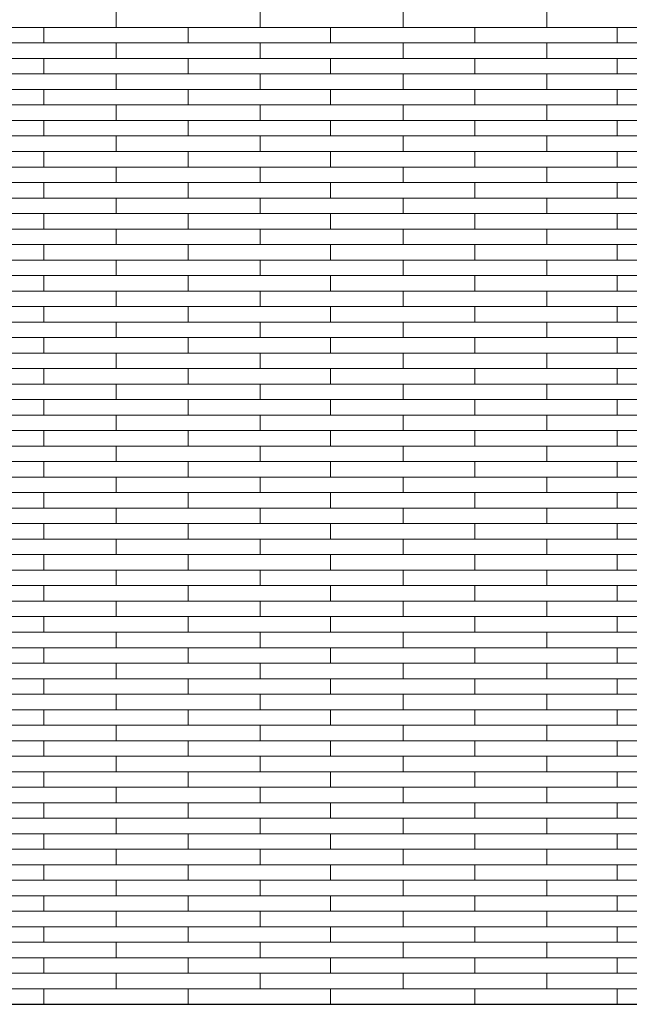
# Model space of a CAD drawing. Header units: millimetres. Extents: x -94445 to -15191, y 1000 to 18261.
# Tile 95 of 108: x -36068 to -34796, y 12665 to 14720. Entities that reach past the tile are written whole.
import ezdxf

# ---------------------------------------------------------------- set-up
doc = ezdxf.new("R2010")
doc.units = ezdxf.units.MM
doc.header["$LTSCALE"] = 0.5
doc.header["$MEASUREMENT"] = 0
doc.linetypes.add('PLINE', pattern=[0])
doc.layers.add('26-- Yttertak', color=7, linetype='Continuous')
doc.layers.add('262- Taktekking', color=7, linetype='Continuous', lineweight=0)

# ---------------------------------------------------------------- blocks, each defined once
blk = doc.blocks.new('*X19')
at = {"layer": '262- Taktekking', "linetype": 'PLINE'}
for p, q in [((-35866.7, 14703.7), (-35866.7, 14736)), ((-35566.7, 14703.7), (-35566.7, 14736)), ((-35268.2, 14703.7), (-35268.2, 14736)), ((-34968.2, 14703.7), (-34968.2, 14736)), ((-36165.2, 14703.7), (-35866.7, 14703.7)), ((-36018.2, 14671.3), (-36018.2, 14703.7)), ((-35866.7, 14703.7), (-35566.7, 14703.7)), ((-35866.7, 14703.7), (-35767.2, 14703.7)), ((-35767.2, 14703.7), (-35568.2, 14703.7)), ((-35716.7, 14671.3), (-35716.7, 14703.7)), ((-35566.7, 14703.7), (-35268.2, 14703.7)), ((-35419.7, 14671.3), (-35419.7, 14703.7)), ((-35268.2, 14703.7), (-34968.2, 14703.7)), ((-35268.2, 14703.7), (-35168.7, 14703.7)), ((-35168.7, 14703.7), (-34969.7, 14703.7)), ((-35118.2, 14671.3), (-35118.2, 14703.7)), ((-34968.2, 14703.7), (-34669.7, 14703.7)), ((-34821.2, 14671.3), (-34821.2, 14703.7)), ((-36165.2, 14671.3), (-35866.7, 14671.3)), ((-35866.7, 14671.3), (-35566.7, 14671.3)), ((-35866.7, 14639), (-35866.7, 14671.3)), ((-35566.7, 14639), (-35566.7, 14671.3)), ((-35566.7, 14671.3), (-35268.2, 14671.3)), ((-35268.2, 14671.3), (-34968.2, 14671.3)), ((-35268.2, 14639), (-35268.2, 14671.3)), ((-34968.2, 14639), (-34968.2, 14671.3)), ((-34968.2, 14671.3), (-34669.7, 14671.3)), ((-36165.2, 14639), (-35866.7, 14639)), ((-36018.2, 14606.6), (-36018.2, 14639)), ((-35866.7, 14639), (-35566.7, 14639)), ((-35866.7, 14639), (-35767.2, 14639)), ((-35767.2, 14639), (-35568.2, 14639)), ((-35716.7, 14606.6), (-35716.7, 14639)), ((-35566.7, 14639), (-35268.2, 14639)), ((-35419.7, 14606.6), (-35419.7, 14639)), ((-35268.2, 14639), (-34968.2, 14639)), ((-35268.2, 14639), (-35168.7, 14639)), ((-35168.7, 14639), (-34969.7, 14639)), ((-35118.2, 14606.6), (-35118.2, 14639)), ((-34968.2, 14639), (-34669.7, 14639)), ((-34821.2, 14606.6), (-34821.2, 14639)), ((-36165.2, 14606.6), (-35866.7, 14606.6)), ((-35866.7, 14606.6), (-35566.7, 14606.6)), ((-35866.7, 14574.3), (-35866.7, 14606.6)), ((-35566.7, 14574.3), (-35566.7, 14606.6)), ((-35566.7, 14606.6), (-35268.2, 14606.6)), ((-35268.2, 14606.6), (-34968.2, 14606.6)), ((-35268.2, 14574.3), (-35268.2, 14606.6)), ((-34968.2, 14574.3), (-34968.2, 14606.6)), ((-34968.2, 14606.6), (-34669.7, 14606.6)), ((-36165.2, 14574.3), (-35866.7, 14574.3)), ((-36018.2, 14541.9), (-36018.2, 14574.3)), ((-35866.7, 14574.3), (-35566.7, 14574.3)), ((-35866.7, 14574.3), (-35767.2, 14574.3)), ((-35767.2, 14574.3), (-35568.2, 14574.3)), ((-35716.7, 14541.9), (-35716.7, 14574.3)), ((-35566.7, 14574.3), (-35268.2, 14574.3)), ((-35419.7, 14541.9), (-35419.7, 14574.3)), ((-35268.2, 14574.3), (-34968.2, 14574.3)), ((-35268.2, 14574.3), (-35168.7, 14574.3)), ((-35168.7, 14574.3), (-34969.7, 14574.3)), ((-35118.2, 14541.9), (-35118.2, 14574.3)), ((-34968.2, 14574.3), (-34669.7, 14574.3)), ((-34821.2, 14541.9), (-34821.2, 14574.3)), ((-36165.2, 14541.9), (-35866.7, 14541.9)), ((-35866.7, 14541.9), (-35566.7, 14541.9)), ((-35866.7, 14509.6), (-35866.7, 14541.9)), ((-35566.7, 14509.6), (-35566.7, 14541.9)), ((-35566.7, 14541.9), (-35268.2, 14541.9)), ((-35268.2, 14541.9), (-34968.2, 14541.9)), ((-35268.2, 14509.6), (-35268.2, 14541.9)), ((-34968.2, 14509.6), (-34968.2, 14541.9)), ((-34968.2, 14541.9), (-34669.7, 14541.9)), ((-36165.2, 14509.6), (-35866.7, 14509.6)), ((-36018.2, 14477.2), (-36018.2, 14509.6)), ((-35866.7, 14509.6), (-35566.7, 14509.6)), ((-35866.7, 14509.6), (-35767.2, 14509.6)), ((-35767.2, 14509.6), (-35568.2, 14509.6)), ((-35716.7, 14477.2), (-35716.7, 14509.6)), ((-35566.7, 14509.6), (-35268.2, 14509.6)), ((-35419.7, 14477.2), (-35419.7, 14509.6)), ((-35268.2, 14509.6), (-34968.2, 14509.6)), ((-35268.2, 14509.6), (-35168.7, 14509.6)), ((-35168.7, 14509.6), (-34969.7, 14509.6)), ((-35118.2, 14477.2), (-35118.2, 14509.6)), ((-34968.2, 14509.6), (-34669.7, 14509.6)), ((-34821.2, 14477.2), (-34821.2, 14509.6)), ((-36165.2, 14477.2), (-35866.7, 14477.2)), ((-35866.7, 14477.2), (-35566.7, 14477.2)), ((-35866.7, 14444.9), (-35866.7, 14477.2)), ((-35566.7, 14444.9), (-35566.7, 14477.2)), ((-35566.7, 14477.2), (-35268.2, 14477.2)), ((-35268.2, 14477.2), (-34968.2, 14477.2)), ((-35268.2, 14444.9), (-35268.2, 14477.2)), ((-34968.2, 14444.9), (-34968.2, 14477.2)), ((-34968.2, 14477.2), (-34669.7, 14477.2)), ((-36165.2, 14444.9), (-35866.7, 14444.9)), ((-36018.2, 14412.5), (-36018.2, 14444.9)), ((-35866.7, 14444.9), (-35566.7, 14444.9)), ((-35866.7, 14444.9), (-35767.2, 14444.9)), ((-35767.2, 14444.9), (-35568.2, 14444.9)), ((-35716.7, 14412.5), (-35716.7, 14444.9)), ((-35566.7, 14444.9), (-35268.2, 14444.9)), ((-35419.7, 14412.5), (-35419.7, 14444.9)), ((-35268.2, 14444.9), (-34968.2, 14444.9)), ((-35268.2, 14444.9), (-35168.7, 14444.9)), ((-35168.7, 14444.9), (-34969.7, 14444.9)), ((-35118.2, 14412.5), (-35118.2, 14444.9)), ((-34968.2, 14444.9), (-34669.7, 14444.9)), ((-34821.2, 14412.5), (-34821.2, 14444.9)), ((-36165.2, 14412.5), (-35866.7, 14412.5)), ((-35866.7, 14412.5), (-35566.7, 14412.5)), ((-35866.7, 14380.2), (-35866.7, 14412.5)), ((-35566.7, 14380.2), (-35566.7, 14412.5)), ((-35566.7, 14412.5), (-35268.2, 14412.5)), ((-35268.2, 14412.5), (-34968.2, 14412.5)), ((-35268.2, 14380.2), (-35268.2, 14412.5)), ((-34968.2, 14380.2), (-34968.2, 14412.5)), ((-34968.2, 14412.5), (-34669.7, 14412.5)), ((-36165.2, 14380.2), (-35866.7, 14380.2)), ((-36018.2, 14347.8), (-36018.2, 14380.2)), ((-35866.7, 14380.2), (-35566.7, 14380.2)), ((-35866.7, 14380.2), (-35767.2, 14380.2)), ((-35767.2, 14380.2), (-35568.2, 14380.2)), ((-35716.7, 14347.8), (-35716.7, 14380.2)), ((-35566.7, 14380.2), (-35268.2, 14380.2)), ((-35419.7, 14347.8), (-35419.7, 14380.2)), ((-35268.2, 14380.2), (-34968.2, 14380.2)), ((-35268.2, 14380.2), (-35168.7, 14380.2)), ((-35168.7, 14380.2), (-34969.7, 14380.2)), ((-35118.2, 14347.8), (-35118.2, 14380.2)), ((-34968.2, 14380.2), (-34669.7, 14380.2)), ((-34821.2, 14347.8), (-34821.2, 14380.2)), ((-36165.2, 14347.8), (-35866.7, 14347.8)), ((-35866.7, 14347.8), (-35566.7, 14347.8)), ((-35866.7, 14315.4), (-35866.7, 14347.8)), ((-35566.7, 14315.4), (-35566.7, 14347.8)), ((-35566.7, 14347.8), (-35268.2, 14347.8)), ((-35268.2, 14347.8), (-34968.2, 14347.8)), ((-35268.2, 14315.4), (-35268.2, 14347.8)), ((-34968.2, 14315.4), (-34968.2, 14347.8)), ((-34968.2, 14347.8), (-34669.7, 14347.8)), ((-36165.2, 14315.4), (-35866.7, 14315.4)), ((-36018.2, 14283.1), (-36018.2, 14315.4)), ((-35866.7, 14315.4), (-35566.7, 14315.4)), ((-35866.7, 14315.4), (-35767.2, 14315.4)), ((-35767.2, 14315.4), (-35568.2, 14315.4)), ((-35716.7, 14283.1), (-35716.7, 14315.4)), ((-35566.7, 14315.4), (-35268.2, 14315.4)), ((-35419.7, 14283.1), (-35419.7, 14315.4)), ((-35268.2, 14315.4), (-34968.2, 14315.4)), ((-35268.2, 14315.4), (-35168.7, 14315.4)), ((-35168.7, 14315.4), (-34969.7, 14315.4)), ((-35118.2, 14283.1), (-35118.2, 14315.4)), ((-34968.2, 14315.4), (-34669.7, 14315.4)), ((-34821.2, 14283.1), (-34821.2, 14315.4)), ((-36165.2, 14283.1), (-35866.7, 14283.1)), ((-35866.7, 14283.1), (-35566.7, 14283.1)), ((-35866.7, 14250.7), (-35866.7, 14283.1)), ((-35566.7, 14250.7), (-35566.7, 14283.1)), ((-35566.7, 14283.1), (-35268.2, 14283.1)), ((-35268.2, 14283.1), (-34968.2, 14283.1)), ((-35268.2, 14250.7), (-35268.2, 14283.1)), ((-34968.2, 14250.7), (-34968.2, 14283.1)), ((-34968.2, 14283.1), (-34669.7, 14283.1)), ((-36165.2, 14250.7), (-35866.7, 14250.7)), ((-36018.2, 14218.4), (-36018.2, 14250.7)), ((-35866.7, 14250.7), (-35566.7, 14250.7)), ((-35866.7, 14250.7), (-35767.2, 14250.7)), ((-35767.2, 14250.7), (-35568.2, 14250.7)), ((-35716.7, 14218.4), (-35716.7, 14250.7)), ((-35566.7, 14250.7), (-35268.2, 14250.7)), ((-35419.7, 14218.4), (-35419.7, 14250.7)), ((-35268.2, 14250.7), (-34968.2, 14250.7)), ((-35268.2, 14250.7), (-35168.7, 14250.7)), ((-35168.7, 14250.7), (-34969.7, 14250.7)), ((-35118.2, 14218.4), (-35118.2, 14250.7)), ((-34968.2, 14250.7), (-34669.7, 14250.7)), ((-34821.2, 14218.4), (-34821.2, 14250.7)), ((-36165.2, 14218.4), (-35866.7, 14218.4)), ((-35866.7, 14218.4), (-35566.7, 14218.4)), ((-35866.7, 14186), (-35866.7, 14218.4)), ((-35566.7, 14186), (-35566.7, 14218.4)), ((-35566.7, 14218.4), (-35268.2, 14218.4)), ((-35268.2, 14218.4), (-34968.2, 14218.4)), ((-35268.2, 14186), (-35268.2, 14218.4)), ((-34968.2, 14186), (-34968.2, 14218.4)), ((-34968.2, 14218.4), (-34669.7, 14218.4)), ((-36165.2, 14186), (-35866.7, 14186)), ((-36018.2, 14153.7), (-36018.2, 14186)), ((-35866.7, 14186), (-35566.7, 14186)), ((-35866.7, 14186), (-35767.2, 14186)), ((-35767.2, 14186), (-35568.2, 14186)), ((-35716.7, 14153.7), (-35716.7, 14186)), ((-35566.7, 14186), (-35268.2, 14186)), ((-35419.7, 14153.7), (-35419.7, 14186)), ((-35268.2, 14186), (-34968.2, 14186)), ((-35268.2, 14186), (-35168.7, 14186)), ((-35168.7, 14186), (-34969.7, 14186)), ((-35118.2, 14153.7), (-35118.2, 14186)), ((-34968.2, 14186), (-34669.7, 14186)), ((-34821.2, 14153.7), (-34821.2, 14186)), ((-36165.2, 14153.7), (-35866.7, 14153.7)), ((-35866.7, 14153.7), (-35566.7, 14153.7)), ((-35866.7, 14121.3), (-35866.7, 14153.7)), ((-35566.7, 14121.3), (-35566.7, 14153.7)), ((-35566.7, 14153.7), (-35268.2, 14153.7)), ((-35268.2, 14153.7), (-34968.2, 14153.7)), ((-35268.2, 14121.3), (-35268.2, 14153.7)), ((-34968.2, 14121.3), (-34968.2, 14153.7)), ((-34968.2, 14153.7), (-34669.7, 14153.7)), ((-36165.2, 14121.3), (-35866.7, 14121.3)), ((-36018.2, 14089), (-36018.2, 14121.3)), ((-35866.7, 14121.3), (-35566.7, 14121.3)), ((-35866.7, 14121.3), (-35767.2, 14121.3)), ((-35767.2, 14121.3), (-35568.2, 14121.3)), ((-35716.7, 14089), (-35716.7, 14121.3)), ((-35566.7, 14121.3), (-35268.2, 14121.3)), ((-35419.7, 14089), (-35419.7, 14121.3)), ((-35268.2, 14121.3), (-34968.2, 14121.3)), ((-35268.2, 14121.3), (-35168.7, 14121.3)), ((-35168.7, 14121.3), (-34969.7, 14121.3)), ((-35118.2, 14089), (-35118.2, 14121.3)), ((-34968.2, 14121.3), (-34669.7, 14121.3)), ((-34821.2, 14089), (-34821.2, 14121.3)), ((-36165.2, 14089), (-35866.7, 14089)), ((-35866.7, 14089), (-35566.7, 14089)), ((-35866.7, 14056.6), (-35866.7, 14089)), ((-35566.7, 14056.6), (-35566.7, 14089)), ((-35566.7, 14089), (-35268.2, 14089)), ((-35268.2, 14089), (-34968.2, 14089)), ((-35268.2, 14056.6), (-35268.2, 14089)), ((-34968.2, 14056.6), (-34968.2, 14089)), ((-34968.2, 14089), (-34669.7, 14089)), ((-36165.2, 14056.6), (-35866.7, 14056.6)), ((-36018.2, 14024.3), (-36018.2, 14056.6)), ((-35866.7, 14056.6), (-35566.7, 14056.6)), ((-35866.7, 14056.6), (-35767.2, 14056.6)), ((-35767.2, 14056.6), (-35568.2, 14056.6)), ((-35716.7, 14024.3), (-35716.7, 14056.6)), ((-35566.7, 14056.6), (-35268.2, 14056.6)), ((-35419.7, 14024.3), (-35419.7, 14056.6)), ((-35268.2, 14056.6), (-34968.2, 14056.6)), ((-35268.2, 14056.6), (-35168.7, 14056.6)), ((-35168.7, 14056.6), (-34969.7, 14056.6)), ((-35118.2, 14024.3), (-35118.2, 14056.6)), ((-34968.2, 14056.6), (-34669.7, 14056.6)), ((-34821.2, 14024.3), (-34821.2, 14056.6)), ((-36165.2, 14024.3), (-35866.7, 14024.3)), ((-35866.7, 14024.3), (-35566.7, 14024.3)), ((-35866.7, 13991.9), (-35866.7, 14024.3)), ((-35566.7, 13991.9), (-35566.7, 14024.3)), ((-35566.7, 14024.3), (-35268.2, 14024.3)), ((-35268.2, 14024.3), (-34968.2, 14024.3)), ((-35268.2, 13991.9), (-35268.2, 14024.3)), ((-34968.2, 13991.9), (-34968.2, 14024.3)), ((-34968.2, 14024.3), (-34669.7, 14024.3)), ((-36165.2, 13991.9), (-35866.7, 13991.9)), ((-36018.2, 13959.6), (-36018.2, 13991.9)), ((-35866.7, 13991.9), (-35566.7, 13991.9)), ((-35866.7, 13991.9), (-35767.2, 13991.9)), ((-35767.2, 13991.9), (-35568.2, 13991.9)), ((-35716.7, 13959.6), (-35716.7, 13991.9)), ((-35566.7, 13991.9), (-35268.2, 13991.9)), ((-35419.7, 13959.6), (-35419.7, 13991.9)), ((-35268.2, 13991.9), (-34968.2, 13991.9)), ((-35268.2, 13991.9), (-35168.7, 13991.9)), ((-35168.7, 13991.9), (-34969.7, 13991.9)), ((-35118.2, 13959.6), (-35118.2, 13991.9)), ((-34968.2, 13991.9), (-34669.7, 13991.9)), ((-34821.2, 13959.6), (-34821.2, 13991.9)), ((-36165.2, 13959.6), (-35866.7, 13959.6)), ((-35866.7, 13959.6), (-35566.7, 13959.6)), ((-35866.7, 13927.2), (-35866.7, 13959.6)), ((-35566.7, 13927.2), (-35566.7, 13959.6)), ((-35566.7, 13959.6), (-35268.2, 13959.6)), ((-35268.2, 13959.6), (-34968.2, 13959.6)), ((-35268.2, 13927.2), (-35268.2, 13959.6)), ((-34968.2, 13927.2), (-34968.2, 13959.6)), ((-34968.2, 13959.6), (-34669.7, 13959.6)), ((-36165.2, 13927.2), (-35866.7, 13927.2)), ((-36018.2, 13894.9), (-36018.2, 13927.2)), ((-35866.7, 13927.2), (-35566.7, 13927.2)), ((-35866.7, 13927.2), (-35767.2, 13927.2)), ((-35767.2, 13927.2), (-35568.2, 13927.2)), ((-35716.7, 13894.9), (-35716.7, 13927.2)), ((-35566.7, 13927.2), (-35268.2, 13927.2)), ((-35419.7, 13894.9), (-35419.7, 13927.2)), ((-35268.2, 13927.2), (-34968.2, 13927.2)), ((-35268.2, 13927.2), (-35168.7, 13927.2)), ((-35168.7, 13927.2), (-34969.7, 13927.2)), ((-35118.2, 13894.9), (-35118.2, 13927.2)), ((-34968.2, 13927.2), (-34669.7, 13927.2)), ((-34821.2, 13894.9), (-34821.2, 13927.2)), ((-36165.2, 13894.9), (-35866.7, 13894.9)), ((-35866.7, 13894.9), (-35566.7, 13894.9)), ((-35866.7, 13862.5), (-35866.7, 13894.9)), ((-35566.7, 13862.5), (-35566.7, 13894.9)), ((-35566.7, 13894.9), (-35268.2, 13894.9)), ((-35268.2, 13894.9), (-34968.2, 13894.9)), ((-35268.2, 13862.5), (-35268.2, 13894.9)), ((-34968.2, 13862.5), (-34968.2, 13894.9)), ((-34968.2, 13894.9), (-34669.7, 13894.9)), ((-36165.2, 13862.5), (-35866.7, 13862.5)), ((-36018.2, 13830.2), (-36018.2, 13862.5)), ((-35866.7, 13862.5), (-35566.7, 13862.5)), ((-35866.7, 13862.5), (-35767.2, 13862.5)), ((-35767.2, 13862.5), (-35568.2, 13862.5)), ((-35716.7, 13830.2), (-35716.7, 13862.5)), ((-35566.7, 13862.5), (-35268.2, 13862.5)), ((-35419.7, 13830.2), (-35419.7, 13862.5)), ((-35268.2, 13862.5), (-34968.2, 13862.5)), ((-35268.2, 13862.5), (-35168.7, 13862.5)), ((-35168.7, 13862.5), (-34969.7, 13862.5)), ((-35118.2, 13830.2), (-35118.2, 13862.5)), ((-34968.2, 13862.5), (-34669.7, 13862.5)), ((-34821.2, 13830.2), (-34821.2, 13862.5)), ((-36165.2, 13830.2), (-35866.7, 13830.2)), ((-35866.7, 13830.2), (-35566.7, 13830.2)), ((-35866.7, 13797.8), (-35866.7, 13830.2)), ((-35566.7, 13797.8), (-35566.7, 13830.2)), ((-35566.7, 13830.2), (-35268.2, 13830.2)), ((-35268.2, 13830.2), (-34968.2, 13830.2)), ((-35268.2, 13797.8), (-35268.2, 13830.2)), ((-34968.2, 13797.8), (-34968.2, 13830.2)), ((-34968.2, 13830.2), (-34669.7, 13830.2)), ((-36165.2, 13797.8), (-35866.7, 13797.8)), ((-36018.2, 13765.5), (-36018.2, 13797.8)), ((-35866.7, 13797.8), (-35566.7, 13797.8)), ((-35866.7, 13797.8), (-35767.2, 13797.8)), ((-35767.2, 13797.8), (-35568.2, 13797.8)), ((-35716.7, 13765.5), (-35716.7, 13797.8)), ((-35566.7, 13797.8), (-35268.2, 13797.8)), ((-35419.7, 13765.5), (-35419.7, 13797.8)), ((-35268.2, 13797.8), (-34968.2, 13797.8)), ((-35268.2, 13797.8), (-35168.7, 13797.8)), ((-35168.7, 13797.8), (-34969.7, 13797.8)), ((-35118.2, 13765.5), (-35118.2, 13797.8)), ((-34968.2, 13797.8), (-34669.7, 13797.8)), ((-34821.2, 13765.5), (-34821.2, 13797.8)), ((-36165.2, 13765.5), (-35866.7, 13765.5)), ((-35866.7, 13765.5), (-35566.7, 13765.5)), ((-35866.7, 13733.1), (-35866.7, 13765.5)), ((-35566.7, 13733.1), (-35566.7, 13765.5)), ((-35566.7, 13765.5), (-35268.2, 13765.5)), ((-35268.2, 13765.5), (-34968.2, 13765.5)), ((-35268.2, 13733.1), (-35268.2, 13765.5)), ((-34968.2, 13733.1), (-34968.2, 13765.5)), ((-34968.2, 13765.5), (-34669.7, 13765.5)), ((-36165.2, 13733.1), (-35866.7, 13733.1)), ((-36018.2, 13700.8), (-36018.2, 13733.1)), ((-35866.7, 13733.1), (-35566.7, 13733.1)), ((-35866.7, 13733.1), (-35767.2, 13733.1)), ((-35767.2, 13733.1), (-35568.2, 13733.1)), ((-35716.7, 13700.8), (-35716.7, 13733.1)), ((-35566.7, 13733.1), (-35268.2, 13733.1)), ((-35419.7, 13700.8), (-35419.7, 13733.1)), ((-35268.2, 13733.1), (-34968.2, 13733.1)), ((-35268.2, 13733.1), (-35168.7, 13733.1)), ((-35168.7, 13733.1), (-34969.7, 13733.1)), ((-35118.2, 13700.8), (-35118.2, 13733.1)), ((-34968.2, 13733.1), (-34669.7, 13733.1)), ((-34821.2, 13700.8), (-34821.2, 13733.1)), ((-36165.2, 13700.8), (-35866.7, 13700.8)), ((-35866.7, 13700.8), (-35566.7, 13700.8)), ((-35866.7, 13668.4), (-35866.7, 13700.8)), ((-35566.7, 13668.4), (-35566.7, 13700.8)), ((-35566.7, 13700.8), (-35268.2, 13700.8)), ((-35268.2, 13700.8), (-34968.2, 13700.8)), ((-35268.2, 13668.4), (-35268.2, 13700.8)), ((-34968.2, 13668.4), (-34968.2, 13700.8)), ((-34968.2, 13700.8), (-34669.7, 13700.8)), ((-36165.2, 13668.4), (-35866.7, 13668.4)), ((-36018.2, 13636), (-36018.2, 13668.4)), ((-35866.7, 13668.4), (-35566.7, 13668.4)), ((-35866.7, 13668.4), (-35767.2, 13668.4)), ((-35767.2, 13668.4), (-35568.2, 13668.4)), ((-35716.7, 13636), (-35716.7, 13668.4)), ((-35566.7, 13668.4), (-35268.2, 13668.4)), ((-35419.7, 13636), (-35419.7, 13668.4)), ((-35268.2, 13668.4), (-34968.2, 13668.4)), ((-35268.2, 13668.4), (-35168.7, 13668.4)), ((-35168.7, 13668.4), (-34969.7, 13668.4)), ((-35118.2, 13636), (-35118.2, 13668.4)), ((-34968.2, 13668.4), (-34669.7, 13668.4)), ((-34821.2, 13636), (-34821.2, 13668.4)), ((-36165.2, 13636), (-35866.7, 13636)), ((-35866.7, 13636), (-35566.7, 13636)), ((-35866.7, 13603.7), (-35866.7, 13636)), ((-35566.7, 13603.7), (-35566.7, 13636)), ((-35566.7, 13636), (-35268.2, 13636)), ((-35268.2, 13636), (-34968.2, 13636)), ((-35268.2, 13603.7), (-35268.2, 13636)), ((-34968.2, 13603.7), (-34968.2, 13636)), ((-34968.2, 13636), (-34669.7, 13636)), ((-36165.2, 13603.7), (-35866.7, 13603.7)), ((-36018.2, 13571.3), (-36018.2, 13603.7)), ((-35866.7, 13603.7), (-35566.7, 13603.7)), ((-35866.7, 13603.7), (-35767.2, 13603.7)), ((-35767.2, 13603.7), (-35568.2, 13603.7)), ((-35716.7, 13571.3), (-35716.7, 13603.7)), ((-35566.7, 13603.7), (-35268.2, 13603.7)), ((-35419.7, 13571.3), (-35419.7, 13603.7)), ((-35268.2, 13603.7), (-34968.2, 13603.7)), ((-35268.2, 13603.7), (-35168.7, 13603.7)), ((-35168.7, 13603.7), (-34969.7, 13603.7)), ((-35118.2, 13571.3), (-35118.2, 13603.7)), ((-34968.2, 13603.7), (-34669.7, 13603.7)), ((-34821.2, 13571.3), (-34821.2, 13603.7)), ((-36165.2, 13571.3), (-35866.7, 13571.3)), ((-35866.7, 13571.3), (-35566.7, 13571.3)), ((-35866.7, 13539), (-35866.7, 13571.3)), ((-35566.7, 13539), (-35566.7, 13571.3)), ((-35566.7, 13571.3), (-35268.2, 13571.3)), ((-35268.2, 13571.3), (-34968.2, 13571.3)), ((-35268.2, 13539), (-35268.2, 13571.3)), ((-34968.2, 13539), (-34968.2, 13571.3)), ((-34968.2, 13571.3), (-34669.7, 13571.3)), ((-36165.2, 13539), (-35866.7, 13539)), ((-36018.2, 13506.6), (-36018.2, 13539)), ((-35866.7, 13539), (-35566.7, 13539)), ((-35866.7, 13539), (-35767.2, 13539)), ((-35767.2, 13539), (-35568.2, 13539)), ((-35716.7, 13506.6), (-35716.7, 13539)), ((-35566.7, 13539), (-35268.2, 13539)), ((-35419.7, 13506.6), (-35419.7, 13539)), ((-35268.2, 13539), (-34968.2, 13539)), ((-35268.2, 13539), (-35168.7, 13539)), ((-35168.7, 13539), (-34969.7, 13539)), ((-35118.2, 13506.6), (-35118.2, 13539)), ((-34968.2, 13539), (-34669.7, 13539)), ((-34821.2, 13506.6), (-34821.2, 13539)), ((-36165.2, 13506.6), (-35866.7, 13506.6)), ((-35866.7, 13506.6), (-35566.7, 13506.6)), ((-35866.7, 13474.3), (-35866.7, 13506.6)), ((-35566.7, 13474.3), (-35566.7, 13506.6)), ((-35566.7, 13506.6), (-35268.2, 13506.6)), ((-35268.2, 13506.6), (-34968.2, 13506.6)), ((-35268.2, 13474.3), (-35268.2, 13506.6)), ((-34968.2, 13474.3), (-34968.2, 13506.6)), ((-34968.2, 13506.6), (-34669.7, 13506.6)), ((-36165.2, 13474.3), (-35866.7, 13474.3)), ((-36018.2, 13441.9), (-36018.2, 13474.3)), ((-35866.7, 13474.3), (-35566.7, 13474.3)), ((-35866.7, 13474.3), (-35767.2, 13474.3)), ((-35767.2, 13474.3), (-35568.2, 13474.3)), ((-35716.7, 13441.9), (-35716.7, 13474.3)), ((-35566.7, 13474.3), (-35268.2, 13474.3)), ((-35419.7, 13441.9), (-35419.7, 13474.3)), ((-35268.2, 13474.3), (-34968.2, 13474.3)), ((-35268.2, 13474.3), (-35168.7, 13474.3)), ((-35168.7, 13474.3), (-34969.7, 13474.3)), ((-35118.2, 13441.9), (-35118.2, 13474.3)), ((-34968.2, 13474.3), (-34669.7, 13474.3)), ((-34821.2, 13441.9), (-34821.2, 13474.3)), ((-36165.2, 13441.9), (-35866.7, 13441.9)), ((-35866.7, 13441.9), (-35566.7, 13441.9)), ((-35866.7, 13409.6), (-35866.7, 13441.9)), ((-35566.7, 13409.6), (-35566.7, 13441.9)), ((-35566.7, 13441.9), (-35268.2, 13441.9)), ((-35268.2, 13441.9), (-34968.2, 13441.9)), ((-35268.2, 13409.6), (-35268.2, 13441.9)), ((-34968.2, 13409.6), (-34968.2, 13441.9)), ((-34968.2, 13441.9), (-34669.7, 13441.9)), ((-36165.2, 13409.6), (-35866.7, 13409.6)), ((-36018.2, 13377.2), (-36018.2, 13409.6)), ((-35866.7, 13409.6), (-35566.7, 13409.6)), ((-35866.7, 13409.6), (-35767.2, 13409.6)), ((-35767.2, 13409.6), (-35568.2, 13409.6)), ((-35716.7, 13377.2), (-35716.7, 13409.6)), ((-35566.7, 13409.6), (-35268.2, 13409.6)), ((-35419.7, 13377.2), (-35419.7, 13409.6)), ((-35268.2, 13409.6), (-34968.2, 13409.6)), ((-35268.2, 13409.6), (-35168.7, 13409.6)), ((-35168.7, 13409.6), (-34969.7, 13409.6)), ((-35118.2, 13377.2), (-35118.2, 13409.6)), ((-34968.2, 13409.6), (-34669.7, 13409.6)), ((-34821.2, 13377.2), (-34821.2, 13409.6)), ((-36165.2, 13377.2), (-35866.7, 13377.2)), ((-35866.7, 13377.2), (-35566.7, 13377.2)), ((-35866.7, 13344.9), (-35866.7, 13377.2)), ((-35566.7, 13344.9), (-35566.7, 13377.2)), ((-35566.7, 13377.2), (-35268.2, 13377.2)), ((-35268.2, 13377.2), (-34968.2, 13377.2)), ((-35268.2, 13344.9), (-35268.2, 13377.2)), ((-34968.2, 13344.9), (-34968.2, 13377.2)), ((-34968.2, 13377.2), (-34669.7, 13377.2)), ((-36165.2, 13344.9), (-35866.7, 13344.9)), ((-36018.2, 13312.5), (-36018.2, 13344.9)), ((-35866.7, 13344.9), (-35566.7, 13344.9)), ((-35866.7, 13344.9), (-35767.2, 13344.9)), ((-35767.2, 13344.9), (-35568.2, 13344.9)), ((-35716.7, 13312.5), (-35716.7, 13344.9)), ((-35566.7, 13344.9), (-35268.2, 13344.9)), ((-35419.7, 13312.5), (-35419.7, 13344.9)), ((-35268.2, 13344.9), (-34968.2, 13344.9)), ((-35268.2, 13344.9), (-35168.7, 13344.9)), ((-35168.7, 13344.9), (-34969.7, 13344.9)), ((-35118.2, 13312.5), (-35118.2, 13344.9)), ((-34968.2, 13344.9), (-34669.7, 13344.9)), ((-34821.2, 13312.5), (-34821.2, 13344.9)), ((-36165.2, 13312.5), (-35866.7, 13312.5)), ((-35866.7, 13312.5), (-35566.7, 13312.5)), ((-35866.7, 13280.2), (-35866.7, 13312.5)), ((-35566.7, 13280.2), (-35566.7, 13312.5)), ((-35566.7, 13312.5), (-35268.2, 13312.5)), ((-35268.2, 13312.5), (-34968.2, 13312.5)), ((-35268.2, 13280.2), (-35268.2, 13312.5)), ((-34968.2, 13280.2), (-34968.2, 13312.5)), ((-34968.2, 13312.5), (-34669.7, 13312.5)), ((-36165.2, 13280.2), (-35866.7, 13280.2)), ((-36018.2, 13247.8), (-36018.2, 13280.2)), ((-35866.7, 13280.2), (-35566.7, 13280.2)), ((-35866.7, 13280.2), (-35767.2, 13280.2)), ((-35767.2, 13280.2), (-35568.2, 13280.2)), ((-35716.7, 13247.8), (-35716.7, 13280.2)), ((-35566.7, 13280.2), (-35268.2, 13280.2)), ((-35419.7, 13247.8), (-35419.7, 13280.2)), ((-35268.2, 13280.2), (-34968.2, 13280.2)), ((-35268.2, 13280.2), (-35168.7, 13280.2)), ((-35168.7, 13280.2), (-34969.7, 13280.2)), ((-35118.2, 13247.8), (-35118.2, 13280.2)), ((-34968.2, 13280.2), (-34669.7, 13280.2)), ((-34821.2, 13247.8), (-34821.2, 13280.2)), ((-36165.2, 13247.8), (-35866.7, 13247.8)), ((-35866.7, 13247.8), (-35566.7, 13247.8)), ((-35866.7, 13215.5), (-35866.7, 13247.8)), ((-35566.7, 13215.5), (-35566.7, 13247.8)), ((-35566.7, 13247.8), (-35268.2, 13247.8)), ((-35268.2, 13247.8), (-34968.2, 13247.8)), ((-35268.2, 13215.5), (-35268.2, 13247.8)), ((-34968.2, 13215.5), (-34968.2, 13247.8)), ((-34968.2, 13247.8), (-34669.7, 13247.8)), ((-36165.2, 13215.5), (-35866.7, 13215.5)), ((-36018.2, 13183.1), (-36018.2, 13215.5)), ((-35866.7, 13215.5), (-35566.7, 13215.5)), ((-35866.7, 13215.5), (-35767.2, 13215.5)), ((-35767.2, 13215.5), (-35568.2, 13215.5)), ((-35716.7, 13183.1), (-35716.7, 13215.5)), ((-35566.7, 13215.5), (-35268.2, 13215.5)), ((-35419.7, 13183.1), (-35419.7, 13215.5)), ((-35268.2, 13215.5), (-34968.2, 13215.5)), ((-35268.2, 13215.5), (-35168.7, 13215.5)), ((-35168.7, 13215.5), (-34969.7, 13215.5)), ((-35118.2, 13183.1), (-35118.2, 13215.5)), ((-34968.2, 13215.5), (-34669.7, 13215.5)), ((-34821.2, 13183.1), (-34821.2, 13215.5)), ((-36165.2, 13183.1), (-35866.7, 13183.1)), ((-35866.7, 13183.1), (-35566.7, 13183.1)), ((-35866.7, 13150.8), (-35866.7, 13183.1)), ((-35566.7, 13150.8), (-35566.7, 13183.1)), ((-35566.7, 13183.1), (-35268.2, 13183.1)), ((-35268.2, 13183.1), (-34968.2, 13183.1)), ((-35268.2, 13150.8), (-35268.2, 13183.1)), ((-34968.2, 13150.8), (-34968.2, 13183.1)), ((-34968.2, 13183.1), (-34669.7, 13183.1)), ((-36165.2, 13150.8), (-35866.7, 13150.8)), ((-36018.2, 13118.4), (-36018.2, 13150.8)), ((-35866.7, 13150.8), (-35566.7, 13150.8)), ((-35866.7, 13150.8), (-35767.2, 13150.8)), ((-35767.2, 13150.8), (-35568.2, 13150.8)), ((-35716.7, 13118.4), (-35716.7, 13150.8)), ((-35566.7, 13150.8), (-35268.2, 13150.8)), ((-35419.7, 13118.4), (-35419.7, 13150.8)), ((-35268.2, 13150.8), (-34968.2, 13150.8)), ((-35268.2, 13150.8), (-35168.7, 13150.8)), ((-35168.7, 13150.8), (-34969.7, 13150.8)), ((-35118.2, 13118.4), (-35118.2, 13150.8)), ((-34968.2, 13150.8), (-34669.7, 13150.8)), ((-34821.2, 13118.4), (-34821.2, 13150.8)), ((-36165.2, 13118.4), (-35866.7, 13118.4)), ((-35866.7, 13118.4), (-35566.7, 13118.4)), ((-35866.7, 13086.1), (-35866.7, 13118.4)), ((-35566.7, 13086.1), (-35566.7, 13118.4)), ((-35566.7, 13118.4), (-35268.2, 13118.4)), ((-35268.2, 13118.4), (-34968.2, 13118.4)), ((-35268.2, 13086.1), (-35268.2, 13118.4)), ((-34968.2, 13086.1), (-34968.2, 13118.4)), ((-34968.2, 13118.4), (-34669.7, 13118.4)), ((-36165.2, 13086.1), (-35866.7, 13086.1)), ((-36018.2, 13053.7), (-36018.2, 13086.1)), ((-35866.7, 13086.1), (-35566.7, 13086.1)), ((-35866.7, 13086.1), (-35767.2, 13086.1)), ((-35767.2, 13086.1), (-35568.2, 13086.1)), ((-35716.7, 13053.7), (-35716.7, 13086.1)), ((-35566.7, 13086.1), (-35268.2, 13086.1)), ((-35419.7, 13053.7), (-35419.7, 13086.1)), ((-35268.2, 13086.1), (-34968.2, 13086.1)), ((-35268.2, 13086.1), (-35168.7, 13086.1)), ((-35168.7, 13086.1), (-34969.7, 13086.1)), ((-35118.2, 13053.7), (-35118.2, 13086.1)), ((-34968.2, 13086.1), (-34669.7, 13086.1)), ((-34821.2, 13053.7), (-34821.2, 13086.1)), ((-36165.2, 13053.7), (-35866.7, 13053.7)), ((-35866.7, 13053.7), (-35566.7, 13053.7)), ((-35866.7, 13021.4), (-35866.7, 13053.7)), ((-35566.7, 13021.4), (-35566.7, 13053.7)), ((-35566.7, 13053.7), (-35268.2, 13053.7)), ((-35268.2, 13053.7), (-34968.2, 13053.7)), ((-35268.2, 13021.4), (-35268.2, 13053.7)), ((-34968.2, 13021.4), (-34968.2, 13053.7)), ((-34968.2, 13053.7), (-34669.7, 13053.7)), ((-36165.2, 13021.4), (-35866.7, 13021.4)), ((-36018.2, 12989), (-36018.2, 13021.4)), ((-35866.7, 13021.4), (-35566.7, 13021.4)), ((-35866.7, 13021.4), (-35767.2, 13021.4)), ((-35767.2, 13021.4), (-35568.2, 13021.4)), ((-35716.7, 12989), (-35716.7, 13021.4)), ((-35566.7, 13021.4), (-35268.2, 13021.4)), ((-35419.7, 12989), (-35419.7, 13021.4)), ((-35268.2, 13021.4), (-34968.2, 13021.4)), ((-35268.2, 13021.4), (-35168.7, 13021.4)), ((-35168.7, 13021.4), (-34969.7, 13021.4)), ((-35118.2, 12989), (-35118.2, 13021.4)), ((-34968.2, 13021.4), (-34669.7, 13021.4)), ((-34821.2, 12989), (-34821.2, 13021.4)), ((-36165.2, 12989), (-35866.7, 12989)), ((-35866.7, 12989), (-35566.7, 12989)), ((-35866.7, 12956.6), (-35866.7, 12989)), ((-35566.7, 12956.6), (-35566.7, 12989)), ((-35566.7, 12989), (-35268.2, 12989)), ((-35268.2, 12989), (-34968.2, 12989)), ((-35268.2, 12956.6), (-35268.2, 12989)), ((-34968.2, 12956.6), (-34968.2, 12989)), ((-34968.2, 12989), (-34669.7, 12989)), ((-36165.2, 12956.6), (-35866.7, 12956.6)), ((-36018.2, 12924.3), (-36018.2, 12956.6)), ((-35866.7, 12956.6), (-35566.7, 12956.6)), ((-35866.7, 12956.6), (-35767.2, 12956.6)), ((-35767.2, 12956.6), (-35568.2, 12956.6)), ((-35716.7, 12924.3), (-35716.7, 12956.6)), ((-35566.7, 12956.6), (-35268.2, 12956.6)), ((-35419.7, 12924.3), (-35419.7, 12956.6)), ((-35268.2, 12956.6), (-34968.2, 12956.6)), ((-35268.2, 12956.6), (-35168.7, 12956.6)), ((-35168.7, 12956.6), (-34969.7, 12956.6)), ((-35118.2, 12924.3), (-35118.2, 12956.6)), ((-34968.2, 12956.6), (-34669.7, 12956.6)), ((-34821.2, 12924.3), (-34821.2, 12956.6)), ((-36165.2, 12924.3), (-35866.7, 12924.3)), ((-35866.7, 12924.3), (-35566.7, 12924.3)), ((-35866.7, 12891.9), (-35866.7, 12924.3)), ((-35566.7, 12891.9), (-35566.7, 12924.3)), ((-35566.7, 12924.3), (-35268.2, 12924.3)), ((-35268.2, 12924.3), (-34968.2, 12924.3)), ((-35268.2, 12891.9), (-35268.2, 12924.3)), ((-34968.2, 12891.9), (-34968.2, 12924.3)), ((-34968.2, 12924.3), (-34669.7, 12924.3)), ((-36165.2, 12891.9), (-35866.7, 12891.9)), ((-36018.2, 12859.6), (-36018.2, 12891.9)), ((-35866.7, 12891.9), (-35566.7, 12891.9)), ((-35866.7, 12891.9), (-35767.2, 12891.9)), ((-35767.2, 12891.9), (-35568.2, 12891.9)), ((-35716.7, 12859.6), (-35716.7, 12891.9)), ((-35566.7, 12891.9), (-35268.2, 12891.9)), ((-35419.7, 12859.6), (-35419.7, 12891.9)), ((-35268.2, 12891.9), (-34968.2, 12891.9)), ((-35268.2, 12891.9), (-35168.7, 12891.9)), ((-35168.7, 12891.9), (-34969.7, 12891.9)), ((-35118.2, 12859.6), (-35118.2, 12891.9)), ((-34968.2, 12891.9), (-34669.7, 12891.9)), ((-34821.2, 12859.6), (-34821.2, 12891.9)), ((-36165.2, 12859.6), (-35866.7, 12859.6)), ((-35866.7, 12859.6), (-35566.7, 12859.6)), ((-35866.7, 12827.2), (-35866.7, 12859.6)), ((-35566.7, 12827.2), (-35566.7, 12859.6)), ((-35566.7, 12859.6), (-35268.2, 12859.6)), ((-35268.2, 12859.6), (-34968.2, 12859.6)), ((-35268.2, 12827.2), (-35268.2, 12859.6)), ((-34968.2, 12827.2), (-34968.2, 12859.6)), ((-34968.2, 12859.6), (-34669.7, 12859.6)), ((-36165.2, 12827.2), (-35866.7, 12827.2)), ((-36018.2, 12794.9), (-36018.2, 12827.2)), ((-35866.7, 12827.2), (-35566.7, 12827.2)), ((-35866.7, 12827.2), (-35767.2, 12827.2)), ((-35767.2, 12827.2), (-35568.2, 12827.2)), ((-35716.7, 12794.9), (-35716.7, 12827.2)), ((-35566.7, 12827.2), (-35268.2, 12827.2)), ((-35419.7, 12794.9), (-35419.7, 12827.2)), ((-35268.2, 12827.2), (-34968.2, 12827.2)), ((-35268.2, 12827.2), (-35168.7, 12827.2)), ((-35168.7, 12827.2), (-34969.7, 12827.2)), ((-35118.2, 12794.9), (-35118.2, 12827.2)), ((-34968.2, 12827.2), (-34669.7, 12827.2)), ((-34821.2, 12794.9), (-34821.2, 12827.2)), ((-36165.2, 12794.9), (-35866.7, 12794.9)), ((-35866.7, 12794.9), (-35566.7, 12794.9)), ((-35866.7, 12762.5), (-35866.7, 12794.9)), ((-35566.7, 12762.5), (-35566.7, 12794.9)), ((-35566.7, 12794.9), (-35268.2, 12794.9)), ((-35268.2, 12794.9), (-34968.2, 12794.9)), ((-35268.2, 12762.5), (-35268.2, 12794.9)), ((-34968.2, 12762.5), (-34968.2, 12794.9)), ((-34968.2, 12794.9), (-34669.7, 12794.9)), ((-36165.2, 12762.5), (-35866.7, 12762.5)), ((-36018.2, 12730.2), (-36018.2, 12762.5)), ((-35866.7, 12762.5), (-35566.7, 12762.5)), ((-35866.7, 12762.5), (-35767.2, 12762.5)), ((-35767.2, 12762.5), (-35568.2, 12762.5)), ((-35716.7, 12730.2), (-35716.7, 12762.5)), ((-35566.7, 12762.5), (-35268.2, 12762.5)), ((-35419.7, 12730.2), (-35419.7, 12762.5)), ((-35268.2, 12762.5), (-34968.2, 12762.5)), ((-35268.2, 12762.5), (-35168.7, 12762.5)), ((-35168.7, 12762.5), (-34969.7, 12762.5)), ((-35118.2, 12730.2), (-35118.2, 12762.5)), ((-34968.2, 12762.5), (-34669.7, 12762.5)), ((-34821.2, 12730.2), (-34821.2, 12762.5)), ((-36165.2, 12730.2), (-35866.7, 12730.2)), ((-35866.7, 12730.2), (-35566.7, 12730.2)), ((-35866.7, 12697.8), (-35866.7, 12730.2)), ((-35566.7, 12697.8), (-35566.7, 12730.2)), ((-35566.7, 12730.2), (-35268.2, 12730.2)), ((-35268.2, 12730.2), (-34968.2, 12730.2)), ((-35268.2, 12697.8), (-35268.2, 12730.2)), ((-34968.2, 12697.8), (-34968.2, 12730.2)), ((-34968.2, 12730.2), (-34669.7, 12730.2)), ((-36165.2, 12697.8), (-35866.7, 12697.8)), ((-36018.2, 12665.5), (-36018.2, 12697.8)), ((-35866.7, 12697.8), (-35566.7, 12697.8)), ((-35866.7, 12697.8), (-35767.2, 12697.8)), ((-35767.2, 12697.8), (-35568.2, 12697.8)), ((-35716.7, 12665.5), (-35716.7, 12697.8)), ((-35566.7, 12697.8), (-35268.2, 12697.8)), ((-35419.7, 12665.5), (-35419.7, 12697.8)), ((-35268.2, 12697.8), (-34968.2, 12697.8)), ((-35268.2, 12697.8), (-35168.7, 12697.8)), ((-35168.7, 12697.8), (-34969.7, 12697.8)), ((-35118.2, 12665.5), (-35118.2, 12697.8)), ((-34968.2, 12697.8), (-34669.7, 12697.8)), ((-34821.2, 12665.5), (-34821.2, 12697.8))]:
    blk.add_line(p, q, dxfattribs=at)

msp = doc.modelspace()

# ---------------------------------------------------------------- linework, layer by layer
at = {"layer": '26-- Yttertak', "linetype": 'PLINE'}
msp.add_line((-73572.2, 12665.5), (-28486.8, 12665.5), dxfattribs=at)

# ---------------------------------------------------------------- block references
at = {"layer": '26-- Yttertak'}
msp.add_blockref('*X19', (0, 0), dxfattribs=at)

doc.saveas('drawing.dxf')
